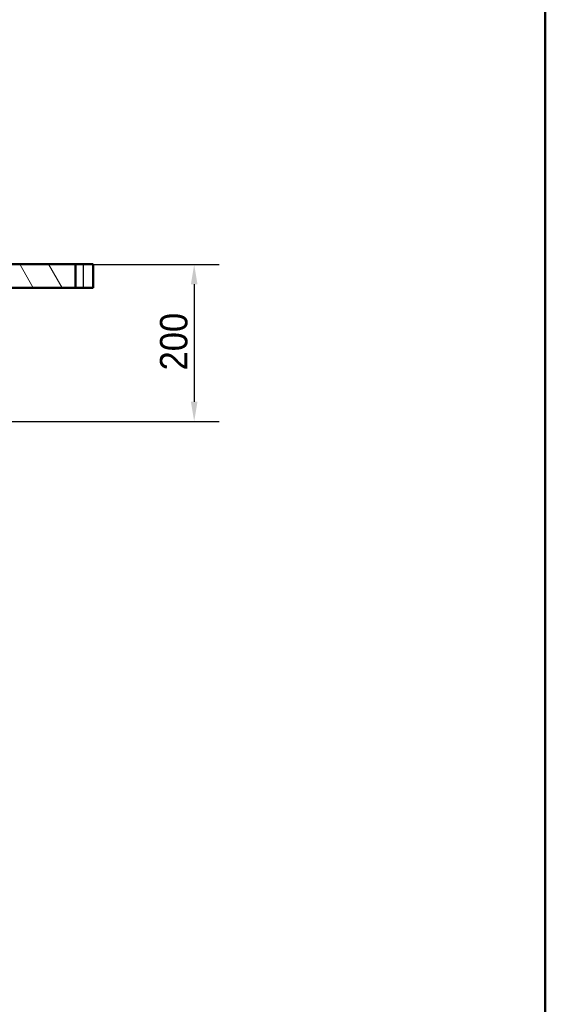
# Model space of a CAD drawing. Header units: millimetres. Extents: x 100 to 2000, y 93 to 4053.
# Tile 17 of 25: x 1330 to 2000, y 818 to 2073. Entities that reach past the tile are written whole.
import ezdxf

# ---------------------------------------------------------------- set-up
doc = ezdxf.new("R2010")
doc.units = ezdxf.units.MM
doc.header["$LTSCALE"] = 10
for name, color, linetype, lineweight in [('Dimensions(ISO)', 7, 'Continuous', 25), ('Hatch', 7, 'Continuous', 9), ('Sketch Geometry(ISO)', 7, 'Continuous', 50), ('Visible Edges(ISO)', 7, 'Continuous', 50), ('Visible Tangent Edges(ISO)', 7, 'Continuous', 25)]:
    doc.layers.add(name, color=color, linetype=linetype, lineweight=lineweight)
doc.styles.add('Text_3.5mm', font='arial.ttf', dxfattribs={"width": 0.9})
doc.dimstyles.new('KS-STANDARD', dxfattribs={"dimscale": 10, "dimtxt": 3.5, "dimasz": 2.5, "dimexe": 3.175, "dimexo": 0, "dimgap": 0.8, "dimtad": 1, "dimdec": 1, "dimrnd": 1e-08, "dimtxsty": 'Text_3.5mm', "dimcen": 0.09, "dimdle": 10, "dimclrd": 7, "dimclre": 7, "dimclrt": 7, "dimadec": 0, "dimazin": 2, "dimtfac": 0.714286, "dimtdec": 4, "dimtmove": 0, "dimatfit": 3, "dimfxl": 1, "dimtolj": 1, "dimlwd": 25, "dimlwe": 25, "dimarcsym": 0})

# ---------------------------------------------------------------- blocks, each defined once
blk = doc.blocks.new('Borders Marketing Border')
at = {"layer": 'Sketch Geometry(ISO)'}
blk.add_line((200, 287), (200, 10), dxfattribs=at)
blk = doc.blocks.new('*D9')
at = {"layer": 'Defpoints', "color": 0, "linetype": 'Continuous'}
for p in [(1287, 1760.8), (972.1, 1561), (1552.1, 1561)]:
    blk.add_point(p, dxfattribs=at)
at = {"layer": 'Dimensions(ISO)', "color": 7, "linetype": 'Continuous', "lineweight": 25}
for p, q in [((1287, 1760.8), (1583.8, 1760.8)), ((1552.1, 1735.8), (1552.1, 1586)), ((972.1, 1561), (1583.8, 1561))]:
    blk.add_line(p, q, dxfattribs=at)
at = {"layer": 'Dimensions(ISO)', "color": 7, "linetype": 'Continuous'}
for points in [[(1547.9, 1735.8), (1556.3, 1735.8), (1552.1, 1760.8)], [(1547.9, 1586), (1556.3, 1586), (1552.1, 1561)]]:
    blk.add_solid(points, dxfattribs=at)
at = {"layer": 'Dimensions(ISO)', "color": 7, "linetype": 'Continuous', "lineweight": 25, "insert": (1526.2, 1625.9), "char_height": 35, "attachment_point": 4, "rotation": 90, "style": 'Text_3.5mm'}
blk.add_mtext('\\A1;200', dxfattribs=at)

msp = doc.modelspace()

# ---------------------------------------------------------------- hatches: boundary and pattern name
at = {"layer": 'Hatch'}
h = msp.add_hatch(dxfattribs=at)
h.set_pattern_fill('ANSI31', color=256, scale=254, angle=75, style=0)
h.set_pattern_definition([(120, (0, 0), (-27.4963, -15.875), [])])
h.paths.add_polyline_path([(1400.76, 1731.29), (1400.76, 1761.29), (1287.5, 1761.29), (1287.5, 1754.79), (1287, 1754.79), (1281.5, 1754.79), (1280.5, 1753.79), (1280.5, 1731.29)])
h.paths.add_polyline_path([(400.76, 1761.29), (400.76, 1731.29), (540.5, 1731.29), (540.5, 1753.79), (539.5, 1754.79), (534, 1754.79), (533.5, 1754.79), (533.5, 1761.29)])

# ---------------------------------------------------------------- linework, layer by layer
at = {"layer": 'Visible Edges(ISO)'}
for p, q in [((1400.76, 1761.29), (1287.5, 1761.29)), ((1400.76, 1731.29), (1400.76, 1761.29)), ((1400.76, 1761.29), (1410.5, 1761.29)), ((1423.2, 1761.29), (1410.5, 1761.29)), ((1423.2, 1761.29), (1423.2, 1731.29)), ((1280.5, 1731.29), (1400.76, 1731.29)), ((1410.5, 1731.29), (1400.76, 1731.29)), ((1410.5, 1731.29), (1423.2, 1731.29))]:
    msp.add_line(p, q, dxfattribs=at)
at = {"layer": 'Visible Tangent Edges(ISO)'}
msp.add_line((1410.5, 1761.29), (1410.5, 1731.29), dxfattribs=at)

# ---------------------------------------------------------------- block references
at = {"xscale": 10, "yscale": 10, "zscale": 10}
msp.add_blockref('Borders Marketing Border', (0, 0), dxfattribs=at)

# ---------------------------------------------------------------- dimensions: what is measured, and where the dimension line sits
at = {"layer": 'Dimensions(ISO)', "color": 7, "linetype": 'Continuous', "lineweight": 25}
dim = msp.add_linear_dim(base=(1552.09, 1560.96), p1=(1287, 1760.79), p2=(972.09, 1560.96), angle=90, dimstyle='KS-STANDARD', override={"dimgap": 0.8, "dimdec": 0, "dimtol": 0, "dimlim": 0, "dimtp": 0, "dimtm": 0, "dimtdec": 4, "dimtofl": 0, "dimatfit": 1}, dxfattribs=at)
dim.commit()
dim.dimension.update_dxf_attribs({"geometry": '*D9', "text_midpoint": (1552.09, 1660.87), "dimtype": 160})

doc.saveas('drawing.dxf')
